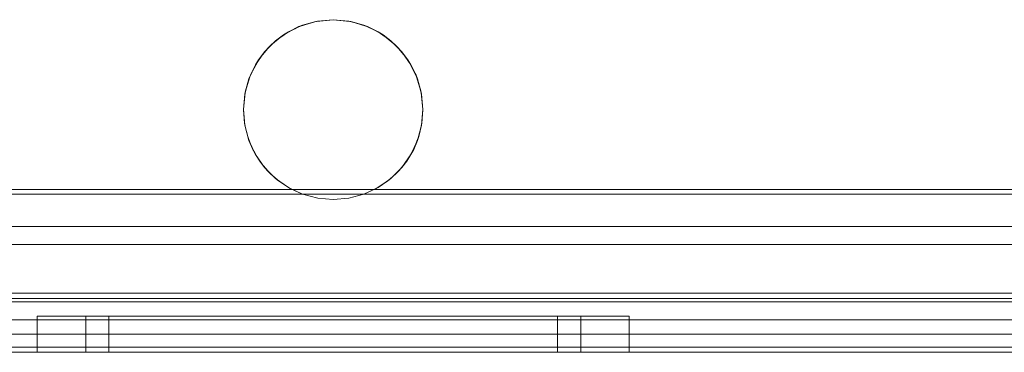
# Model space of a CAD drawing. Extents: x -634 to 300, y 62 to 1102.
# Tile 62 of 125: x 141.164 to 141.593, y 600.544 to 600.689. Entities that reach past the tile are written whole.
import ezdxf

# ---------------------------------------------------------------- set-up
doc = ezdxf.new("R2010")
doc.units = 0
doc.layers.get('0').update_dxf_attribs({"lineweight": 13})

# ---------------------------------------------------------------- blocks, each defined once
blk = doc.blocks.new('Referenz-A06CPW2YL0')
at = {"color": 9, "linetype": 'ByBlock', "lineweight": 13, "ltscale": 0.13, "true_color": 0xc1c9c4}
for p, q in [((141.28094, 600.68361), (141.28712, 600.68649)), ((141.28712, 600.68649), (141.28553, 600.68587)), ((141.28629, 600.6861), (141.28553, 600.68587)), ((141.29096, 600.68752), (141.28629, 600.6861)), ((141.28712, 600.68649), (141.2937, 600.68825)), ((141.29286, 600.68809), (141.28712, 600.68649)), ((141.29286, 600.68809), (141.29096, 600.68752)), ((141.2937, 600.68825), (141.29286, 600.68809)), ((141.29326, 600.68813), (141.29286, 600.68809)), ((141.30048, 600.68884), (141.29326, 600.68813)), ((141.2937, 600.68825), (141.30048, 600.68884)), ((141.30048, 600.68884), (141.2937, 600.68825)), ((141.30048, 600.68884), (141.30727, 600.68825)), ((141.30771, 600.68813), (141.30048, 600.68884)), ((141.30727, 600.68825), (141.30048, 600.68884)), ((141.30727, 600.68825), (141.31385, 600.68649)), ((141.3081, 600.68809), (141.30727, 600.68825)), ((141.3081, 600.68809), (141.30771, 600.68813)), ((141.31001, 600.68752), (141.3081, 600.68809)), ((141.31385, 600.68649), (141.3081, 600.68809)), ((141.31468, 600.6861), (141.31001, 600.68752)), ((141.31385, 600.68649), (141.32002, 600.68361)), ((141.31543, 600.68587), (141.31385, 600.68649)), ((141.31543, 600.68587), (141.31468, 600.6861)), ((141.27537, 600.6797), (141.28094, 600.68361)), ((141.27878, 600.68226), (141.27537, 600.6797)), ((141.27878, 600.68226), (141.27736, 600.6811)), ((141.28094, 600.68361), (141.27878, 600.68226)), ((141.2798, 600.68281), (141.27878, 600.68226)), ((141.28373, 600.68491), (141.2798, 600.68281)), ((141.28553, 600.68587), (141.28094, 600.68361)), ((141.28553, 600.68587), (141.28373, 600.68491)), ((141.31724, 600.68491), (141.31543, 600.68587)), ((141.32002, 600.68361), (141.31543, 600.68587)), ((141.32116, 600.68281), (141.31724, 600.68491)), ((141.32002, 600.68361), (141.3256, 600.6797)), ((141.32218, 600.68226), (141.32002, 600.68361)), ((141.32218, 600.68226), (141.32116, 600.68281)), ((141.3236, 600.6811), (141.32218, 600.68226)), ((141.3256, 600.6797), (141.32218, 600.68226)), ((141.27055, 600.67488), (141.27537, 600.6797)), ((141.27286, 600.6774), (141.27055, 600.67488)), ((141.27286, 600.6774), (141.2719, 600.67623)), ((141.27537, 600.6797), (141.27286, 600.6774)), ((141.27403, 600.67836), (141.27286, 600.6774)), ((141.27736, 600.6811), (141.27403, 600.67836)), ((141.32693, 600.67836), (141.3236, 600.6811)), ((141.3256, 600.6797), (141.33041, 600.67488)), ((141.3281, 600.6774), (141.3256, 600.6797)), ((141.3281, 600.6774), (141.32693, 600.67836)), ((141.32907, 600.67623), (141.3281, 600.6774)), ((141.33041, 600.67488), (141.3281, 600.6774)), ((141.26665, 600.6693), (141.27055, 600.67488)), ((141.27055, 600.67488), (141.268, 600.67148)), ((141.2719, 600.67623), (141.26916, 600.67289)), ((141.3318, 600.67289), (141.32907, 600.67623)), ((141.33041, 600.67488), (141.33432, 600.6693)), ((141.33296, 600.67148), (141.33041, 600.67488)), ((141.26377, 600.66313), (141.26665, 600.6693)), ((141.26665, 600.6693), (141.26439, 600.66473)), ((141.26745, 600.67045), (141.26536, 600.66653)), ((141.268, 600.67148), (141.26665, 600.6693)), ((141.268, 600.67148), (141.26745, 600.67045)), ((141.26916, 600.67289), (141.268, 600.67148)), ((141.33296, 600.67148), (141.3318, 600.67289)), ((141.33351, 600.67045), (141.33296, 600.67148)), ((141.33432, 600.6693), (141.33296, 600.67148)), ((141.33561, 600.66653), (141.33351, 600.67045)), ((141.33432, 600.6693), (141.33719, 600.66313)), ((141.33657, 600.66473), (141.33432, 600.6693)), ((141.26439, 600.66473), (141.26377, 600.66313)), ((141.26439, 600.66473), (141.26416, 600.66397)), ((141.26536, 600.66653), (141.26439, 600.66473)), ((141.33657, 600.66473), (141.33561, 600.66653)), ((141.3368, 600.66397), (141.33657, 600.66473)), ((141.33719, 600.66313), (141.33657, 600.66473)), ((141.26201, 600.65655), (141.26377, 600.66313)), ((141.26377, 600.66313), (141.26217, 600.6574)), ((141.26416, 600.66397), (141.26275, 600.65931)), ((141.33821, 600.65931), (141.3368, 600.66397)), ((141.33719, 600.66313), (141.33895, 600.65655)), ((141.33879, 600.6574), (141.33719, 600.66313)), ((141.26142, 600.64976), (141.26201, 600.65655)), ((141.26201, 600.65655), (141.26142, 600.64978)), ((141.26213, 600.657), (141.26143, 600.64993)), ((141.26217, 600.6574), (141.26201, 600.65655)), ((141.26217, 600.6574), (141.26213, 600.657)), ((141.26275, 600.65931), (141.26217, 600.6574)), ((141.33879, 600.6574), (141.33821, 600.65931)), ((141.33883, 600.657), (141.33879, 600.6574)), ((141.33895, 600.65655), (141.33879, 600.6574)), ((141.33953, 600.64993), (141.33883, 600.657)), ((141.33895, 600.65655), (141.33954, 600.64976)), ((141.33954, 600.64978), (141.33895, 600.65655)), ((141.26143, 600.64993), (141.26142, 600.64978)), ((141.26142, 600.64978), (141.26142, 600.64977)), ((141.26142, 600.64978), (141.26142, 600.64976)), ((141.26142, 600.64977), (141.26143, 600.64963)), ((141.26202, 600.64298), (141.26142, 600.64976)), ((141.26142, 600.64976), (141.26187, 600.64383)), ((141.26143, 600.64963), (141.26187, 600.64383)), ((141.33954, 600.64976), (141.33895, 600.64298)), ((141.33909, 600.64383), (141.33954, 600.64976)), ((141.33909, 600.64383), (141.33953, 600.64963)), ((141.33954, 600.64978), (141.33953, 600.64993)), ((141.33953, 600.64963), (141.33954, 600.64977)), ((141.33954, 600.64977), (141.33954, 600.64978)), ((141.33954, 600.64976), (141.33954, 600.64978)), ((141.26187, 600.64383), (141.26198, 600.64338)), ((141.26187, 600.64383), (141.26202, 600.64298)), ((141.26198, 600.64338), (141.26246, 600.64132)), ((141.3385, 600.64132), (141.33898, 600.64338)), ((141.33895, 600.64298), (141.33909, 600.64383)), ((141.33898, 600.64338), (141.33909, 600.64383)), ((141.26378, 600.6364), (141.26202, 600.64298)), ((141.26202, 600.64298), (141.26323, 600.63803)), ((141.26246, 600.64132), (141.26323, 600.63803)), ((141.33895, 600.64298), (141.33718, 600.6364)), ((141.33773, 600.63803), (141.33895, 600.64298)), ((141.33773, 600.63803), (141.3385, 600.64132)), ((141.26323, 600.63803), (141.26358, 600.63716)), ((141.26323, 600.63803), (141.26378, 600.6364)), ((141.26358, 600.63716), (141.2645, 600.63485)), ((141.26667, 600.63023), (141.26378, 600.6364)), ((141.26378, 600.6364), (141.26545, 600.63249)), ((141.2645, 600.63485), (141.26545, 600.63249)), ((141.33718, 600.6364), (141.3343, 600.63023)), ((141.33551, 600.63249), (141.33718, 600.6364)), ((141.33551, 600.63249), (141.33646, 600.63485)), ((141.33646, 600.63485), (141.33738, 600.63716)), ((141.33718, 600.6364), (141.33773, 600.63803)), ((141.33738, 600.63716), (141.33773, 600.63803)), ((141.26545, 600.63249), (141.26618, 600.63126)), ((141.26545, 600.63249), (141.26667, 600.63023)), ((141.26618, 600.63126), (141.2675, 600.62903)), ((141.27058, 600.62465), (141.26667, 600.63023)), ((141.26667, 600.63023), (141.26849, 600.62736)), ((141.3343, 600.63023), (141.33039, 600.62465)), ((141.33247, 600.62736), (141.3343, 600.63023)), ((141.33346, 600.62903), (141.33478, 600.63126)), ((141.3343, 600.63023), (141.33551, 600.63249)), ((141.33478, 600.63126), (141.33551, 600.63249)), ((141.2675, 600.62903), (141.26849, 600.62736)), ((141.26849, 600.62736), (141.26973, 600.62585)), ((141.26849, 600.62736), (141.27058, 600.62465)), ((141.33039, 600.62465), (141.33247, 600.62736)), ((141.33123, 600.62585), (141.33247, 600.62736)), ((141.33247, 600.62736), (141.33346, 600.62903)), ((141.26973, 600.62585), (141.27138, 600.62385)), ((141.2754, 600.61984), (141.27058, 600.62465)), ((141.27058, 600.62465), (141.27228, 600.62275)), ((141.27138, 600.62385), (141.27228, 600.62275)), ((141.27228, 600.62275), (141.27419, 600.62104)), ((141.27228, 600.62275), (141.2754, 600.61984)), ((141.33039, 600.62465), (141.32557, 600.61984)), ((141.32557, 600.61984), (141.32868, 600.62275)), ((141.32678, 600.62104), (141.32868, 600.62275)), ((141.32868, 600.62275), (141.33039, 600.62465)), ((141.32868, 600.62275), (141.32958, 600.62385)), ((141.32958, 600.62385), (141.33123, 600.62585)), ((141.27419, 600.62104), (141.27603, 600.61939)), ((141.28098, 600.61594), (141.2754, 600.61984)), ((141.2754, 600.61984), (141.27672, 600.61878)), ((141.27603, 600.61939), (141.27672, 600.61878)), ((141.27672, 600.61878), (141.27958, 600.61691)), ((141.27672, 600.61878), (141.28098, 600.61594)), ((141.32557, 600.61984), (141.31998, 600.61594)), ((141.31998, 600.61594), (141.32424, 600.61878)), ((141.32138, 600.61691), (141.32424, 600.61878)), ((141.32424, 600.61878), (141.32557, 600.61984)), ((141.32424, 600.61878), (141.32493, 600.61939)), ((141.32493, 600.61939), (141.32678, 600.62104)), ((141.27958, 600.61691), (141.28134, 600.61577)), ((141.28715, 600.61306), (141.28098, 600.61594)), ((141.28098, 600.61594), (141.28172, 600.61552)), ((141.28134, 600.61577), (141.28172, 600.61552)), ((141.28172, 600.61552), (141.28715, 600.61306)), ((141.31998, 600.61594), (141.31381, 600.61306)), ((141.31381, 600.61306), (141.31924, 600.61552)), ((141.31924, 600.61552), (141.31998, 600.61594)), ((141.31924, 600.61552), (141.31963, 600.61577)), ((141.31963, 600.61577), (141.32138, 600.61691)), ((141.28715, 600.61306), (141.06027, 600.61306)), ((141.06047, 600.61306), (141.28715, 600.61306)), ((141.28715, 600.61306), (141.29372, 600.61131)), ((141.29372, 600.61131), (141.28715, 600.61306)), ((141.28715, 600.61306), (141.28715, 600.61306)), ((141.29372, 600.61131), (141.30048, 600.61072)), ((141.30048, 600.61072), (141.29372, 600.61131)), ((141.30048, 600.61072), (141.30725, 600.61131)), ((141.30725, 600.61131), (141.30048, 600.61072)), ((141.30725, 600.61131), (141.31381, 600.61306)), ((141.31381, 600.61306), (141.30725, 600.61131)), ((141.31381, 600.61306), (141.64033, 600.61306)), ((141.64033, 600.61306), (141.31381, 600.61306)), ((141.31381, 600.61306), (141.31381, 600.61306)), ((142.60829, 600.59119), (141.08642, 600.59119)), ((141.08642, 600.59119), (141.64033, 600.59119)), ((141.61298, 600.56775), (140.94892, 600.56775)), ((142.74579, 600.56619), (140.94892, 600.56619)), ((141.08642, 600.56619), (142.60829, 600.56619)), ((141.17597, 600.55994), (141.17158, 600.55994)), ((141.17158, 600.55994), (141.17158, 600.54431)), ((141.17158, 600.55994), (141.17597, 600.55994)), ((141.18885, 600.55994), (141.17597, 600.55994)), ((141.17597, 600.55994), (141.18885, 600.55994)), ((141.20933, 600.55994), (141.18885, 600.55994)), ((141.18885, 600.55994), (141.20933, 600.55994)), ((141.19642, 600.55994), (141.19275, 600.55994)), ((141.19275, 600.55994), (141.19275, 600.54431)), ((141.19275, 600.55994), (141.19642, 600.55994)), ((141.20718, 600.55994), (141.19642, 600.55994)), ((141.19642, 600.55994), (141.20718, 600.55994)), ((141.20615, 600.55994), (141.20283, 600.55994)), ((141.20283, 600.55994), (141.20283, 600.54431)), ((141.20615, 600.55994), (141.20283, 600.55994)), ((141.21591, 600.55994), (141.20615, 600.55994)), ((141.21591, 600.55994), (141.20615, 600.55994)), ((141.2243, 600.55994), (141.20718, 600.55994)), ((141.20718, 600.55994), (141.2243, 600.55994)), ((141.23603, 600.55994), (141.20933, 600.55994)), ((141.20933, 600.55994), (141.23603, 600.55994)), ((141.23143, 600.55994), (141.21591, 600.55994)), ((141.23143, 600.55994), (141.21591, 600.55994)), ((141.24661, 600.55994), (141.2243, 600.55994)), ((141.2243, 600.55994), (141.24661, 600.55994)), ((141.25165, 600.55994), (141.23143, 600.55994)), ((141.25165, 600.55994), (141.23143, 600.55994)), ((141.26712, 600.55994), (141.23603, 600.55994)), ((141.23603, 600.55994), (141.26712, 600.55994)), ((141.2726, 600.55994), (141.24661, 600.55994)), ((141.24661, 600.55994), (141.2726, 600.55994)), ((141.27521, 600.55994), (141.25165, 600.55994)), ((141.27521, 600.55994), (141.25165, 600.55994)), ((141.30048, 600.55994), (141.26712, 600.55994)), ((141.26712, 600.55994), (141.30048, 600.55994)), ((141.30048, 600.55994), (141.2726, 600.55994)), ((141.2726, 600.55994), (141.30048, 600.55994)), ((141.30048, 600.55994), (141.27521, 600.55994)), ((141.30048, 600.55994), (141.27521, 600.55994)), ((141.32837, 600.55994), (141.30048, 600.55994)), ((141.33385, 600.55994), (141.30048, 600.55994)), ((141.32576, 600.55994), (141.30048, 600.55994)), ((141.30048, 600.55994), (141.32837, 600.55994)), ((141.30048, 600.55994), (141.33385, 600.55994)), ((141.32576, 600.55994), (141.30048, 600.55994)), ((141.34931, 600.55994), (141.32576, 600.55994)), ((141.34931, 600.55994), (141.32576, 600.55994)), ((141.35435, 600.55994), (141.32837, 600.55994)), ((141.32837, 600.55994), (141.35435, 600.55994)), ((141.36493, 600.55994), (141.33385, 600.55994)), ((141.33385, 600.55994), (141.36493, 600.55994)), ((141.36954, 600.55994), (141.34931, 600.55994)), ((141.36954, 600.55994), (141.34931, 600.55994)), ((141.37666, 600.55994), (141.35435, 600.55994)), ((141.35435, 600.55994), (141.37666, 600.55994)), ((141.39163, 600.55994), (141.36493, 600.55994)), ((141.36493, 600.55994), (141.39163, 600.55994)), ((141.38505, 600.55994), (141.36954, 600.55994)), ((141.38505, 600.55994), (141.36954, 600.55994)), ((141.39378, 600.55994), (141.37666, 600.55994)), ((141.37666, 600.55994), (141.39378, 600.55994)), ((141.39481, 600.55994), (141.38505, 600.55994)), ((141.39481, 600.55994), (141.38505, 600.55994)), ((141.41212, 600.55994), (141.39163, 600.55994)), ((141.39163, 600.55994), (141.41212, 600.55994)), ((141.40455, 600.55994), (141.39378, 600.55994)), ((141.39378, 600.55994), (141.40455, 600.55994)), ((141.39814, 600.55994), (141.39481, 600.55994)), ((141.39814, 600.55994), (141.39481, 600.55994)), ((141.39814, 600.54431), (141.39814, 600.55994)), ((141.40822, 600.55994), (141.40455, 600.55994)), ((141.40455, 600.55994), (141.40822, 600.55994)), ((141.40822, 600.54431), (141.40822, 600.55994)), ((141.425, 600.55994), (141.41212, 600.55994)), ((141.41212, 600.55994), (141.425, 600.55994)), ((141.42939, 600.55994), (141.425, 600.55994)), ((141.425, 600.55994), (141.42939, 600.55994)), ((141.42939, 600.54431), (141.42939, 600.55994)), ((141.84736, 600.55213), (141.03486, 600.55213)), ((141.84736, 600.55213), (141.03486, 600.55213)), ((142.65204, 600.55213), (141.04267, 600.55213)), ((142.65204, 600.55213), (141.04267, 600.55213)), ((140.94892, 600.54431), (142.74579, 600.54431)), ((140.94892, 600.54431), (142.74579, 600.54431)), ((141.03486, 600.54431), (141.84736, 600.54431)), ((141.84736, 600.54431), (141.03486, 600.54431)), ((141.04267, 600.54431), (142.65204, 600.54431)), ((142.65204, 600.54431), (141.04267, 600.54431)), ((141.17158, 600.54431), (141.17597, 600.54431)), ((141.17158, 600.54431), (141.17597, 600.54431)), ((141.17597, 600.54431), (141.18885, 600.54431)), ((141.17597, 600.54431), (141.18885, 600.54431)), ((141.18885, 600.54431), (141.20933, 600.54431)), ((141.18885, 600.54431), (141.20933, 600.54431)), ((141.19275, 600.54431), (141.19482, 600.54431)), ((141.19275, 600.54431), (141.19482, 600.54431)), ((141.19482, 600.54431), (141.20095, 600.54431)), ((141.19482, 600.54431), (141.20095, 600.54431)), ((141.20095, 600.54431), (141.2109, 600.54431)), ((141.20095, 600.54431), (141.2109, 600.54431)), ((141.20283, 600.54431), (141.2047, 600.54431)), ((141.20283, 600.54431), (141.2047, 600.54431)), ((141.2047, 600.54431), (141.21026, 600.54431)), ((141.2047, 600.54431), (141.21026, 600.54431)), ((141.20933, 600.54431), (141.23603, 600.54431)), ((141.20933, 600.54431), (141.23603, 600.54431)), ((141.21026, 600.54431), (141.21928, 600.54431)), ((141.21026, 600.54431), (141.21928, 600.54431)), ((141.2109, 600.54431), (141.2243, 600.54431)), ((141.2109, 600.54431), (141.2243, 600.54431)), ((141.21928, 600.54431), (141.23143, 600.54431)), ((141.21928, 600.54431), (141.23143, 600.54431)), ((141.2243, 600.54431), (141.24063, 600.54431)), ((141.2243, 600.54431), (141.24063, 600.54431)), ((141.23143, 600.54431), (141.24623, 600.54431)), ((141.23143, 600.54431), (141.24623, 600.54431)), ((141.23603, 600.54431), (141.26712, 600.54431)), ((141.23603, 600.54431), (141.26712, 600.54431)), ((141.24063, 600.54431), (141.25925, 600.54431)), ((141.24063, 600.54431), (141.25925, 600.54431)), ((141.24623, 600.54431), (141.26311, 600.54431)), ((141.24623, 600.54431), (141.26311, 600.54431)), ((141.25925, 600.54431), (141.27946, 600.54431)), ((141.25925, 600.54431), (141.27946, 600.54431)), ((141.26311, 600.54431), (141.28143, 600.54431)), ((141.26311, 600.54431), (141.28143, 600.54431)), ((141.26712, 600.54431), (141.30048, 600.54431)), ((141.26712, 600.54431), (141.30048, 600.54431)), ((141.27946, 600.54431), (141.30048, 600.54431)), ((141.27946, 600.54431), (141.30048, 600.54431)), ((141.28143, 600.54431), (141.30048, 600.54431)), ((141.28143, 600.54431), (141.30048, 600.54431)), ((141.30048, 600.54431), (141.3215, 600.54431)), ((141.30048, 600.54431), (141.33385, 600.54431)), ((141.30048, 600.54431), (141.31953, 600.54431)), ((141.30048, 600.54431), (141.33385, 600.54431)), ((141.30048, 600.54431), (141.3215, 600.54431)), ((141.30048, 600.54431), (141.31953, 600.54431)), ((141.31953, 600.54431), (141.33785, 600.54431)), ((141.31953, 600.54431), (141.33785, 600.54431)), ((141.3215, 600.54431), (141.34171, 600.54431)), ((141.3215, 600.54431), (141.34171, 600.54431)), ((141.33385, 600.54431), (141.36493, 600.54431)), ((141.33385, 600.54431), (141.36493, 600.54431)), ((141.33785, 600.54431), (141.35474, 600.54431)), ((141.33785, 600.54431), (141.35474, 600.54431)), ((141.34171, 600.54431), (141.36034, 600.54431)), ((141.34171, 600.54431), (141.36034, 600.54431)), ((141.35474, 600.54431), (141.36954, 600.54431)), ((141.35474, 600.54431), (141.36954, 600.54431)), ((141.36034, 600.54431), (141.37666, 600.54431)), ((141.36034, 600.54431), (141.37666, 600.54431)), ((141.36493, 600.54431), (141.39163, 600.54431)), ((141.36493, 600.54431), (141.39163, 600.54431)), ((141.36954, 600.54431), (141.38168, 600.54431)), ((141.36954, 600.54431), (141.38168, 600.54431)), ((141.37666, 600.54431), (141.39006, 600.54431)), ((141.37666, 600.54431), (141.39006, 600.54431)), ((141.38168, 600.54431), (141.3907, 600.54431)), ((141.38168, 600.54431), (141.3907, 600.54431)), ((141.39006, 600.54431), (141.40002, 600.54431)), ((141.39006, 600.54431), (141.40002, 600.54431)), ((141.3907, 600.54431), (141.39626, 600.54431)), ((141.3907, 600.54431), (141.39626, 600.54431)), ((141.39163, 600.54431), (141.41212, 600.54431)), ((141.39163, 600.54431), (141.41212, 600.54431)), ((141.39626, 600.54431), (141.39814, 600.54431)), ((141.39626, 600.54431), (141.39814, 600.54431)), ((141.40002, 600.54431), (141.40615, 600.54431)), ((141.40002, 600.54431), (141.40615, 600.54431)), ((141.40615, 600.54431), (141.40822, 600.54431)), ((141.40615, 600.54431), (141.40822, 600.54431)), ((141.41212, 600.54431), (141.425, 600.54431)), ((141.41212, 600.54431), (141.425, 600.54431)), ((141.425, 600.54431), (141.42939, 600.54431)), ((141.425, 600.54431), (141.42939, 600.54431))]:
    blk.add_line(p, q, dxfattribs=at)
at = {"color": 251, "linetype": 'ByBlock', "lineweight": 13, "ltscale": 0.13, "true_color": 0x636363}
for p, q in [((142.611, 600.61504), (141.08371, 600.61504)), ((142.61298, 600.61306), (141.08173, 600.61306)), ((142.60829, 600.599), (141.08642, 600.599)), ((141.08642, 600.599), (142.60829, 600.599)), ((142.74579, 600.57), (140.94892, 600.57)), ((141.08642, 600.55838), (142.60829, 600.55838)), ((142.60829, 600.55838), (141.08642, 600.55838)), ((142.74579, 600.54656), (140.94892, 600.54656)), ((140.94892, 600.54431), (142.74579, 600.54431))]:
    blk.add_line(p, q, dxfattribs=at)

msp = doc.modelspace()

# ---------------------------------------------------------------- block references
at = {"color": 8, "lineweight": 25, "ltscale": 0.25, "true_color": 0x808080}
msp.add_blockref('Referenz-A06CPW2YL0', (0, 0), dxfattribs=at)

doc.saveas('drawing.dxf')
